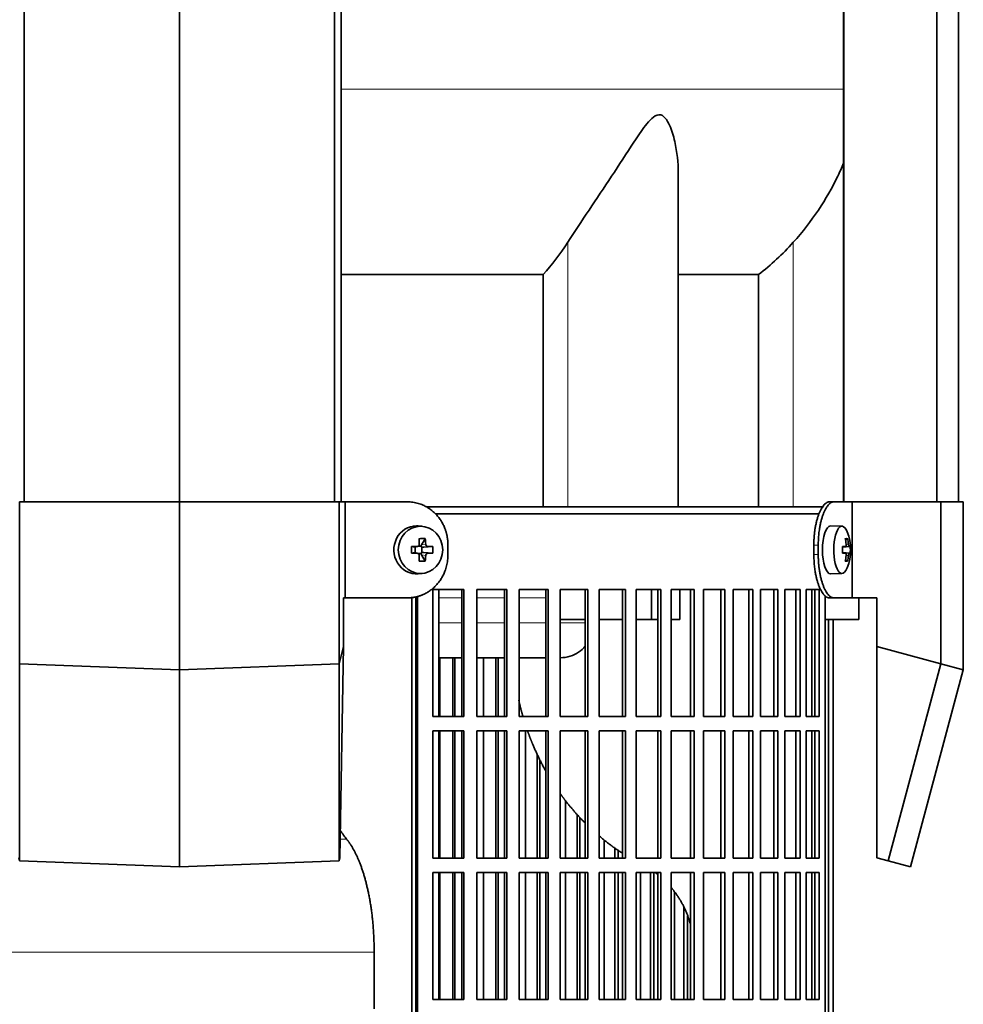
# Model space of a CAD drawing. Header units: millimetres. Extents: x 450 to 1334, y -1400 to 1414.
# Tile 14 of 25: x 567 to 763, y 72 to 277. Entities that reach past the tile are written whole.
import ezdxf

# ---------------------------------------------------------------- set-up
doc = ezdxf.new("R2010")
doc.units = ezdxf.units.MM
for name, color, linetype in [('LOW_334-2', 7, 'Continuous'), ('M5X8_UNI7687', 7, 'Continuous'), ('VSI344-454_FILTR', 7, 'Continuous'), ('VSI344-454_SUPPO', 7, 'Continuous'), ('VSI344-454_TERMI', 7, 'Continuous'), ('VSI344_DIFFUSORE', 7, 'Continuous')]:
    doc.layers.add(name, color=color, linetype=linetype)

# ---------------------------------------------------------------- blocks, each defined once
blk = doc.blocks.new('SE')
at = {"layer": 'LOW_334-2', "color": 7, "linetype": 'Continuous', "lineweight": 35}
for p, q in [((567.47, 176.51), (567.47, 628.51)), ((599.82, 176.51), (599.82, 628.51)), ((632.17, 176.51), (632.17, 628.51)), ((633.52, 628.51), (633.52, 176.51)), ((738.32, 628.51), (738.32, 176.51)), ((757.71, 176.51), (757.71, 628.51)), ((762.25, 176.51), (762.25, 628.51)), ((738.25, 372.01), (738.25, 176.51))]:
    blk.add_line(p, q, dxfattribs=at)
at = {"layer": 'M5X8_UNI7687', "color": 7, "linetype": 'Continuous', "lineweight": 35}
for p, q in [((650.45, 171.42), (649.6, 171.49)), ((737.97, 171.44), (735.62, 171.51)), ((651.09, 168.84), (650.32, 167.54)), ((739.13, 168.84), (738.72, 168.54)), ((648.24, 167.2), (648.85, 167.04)), ((648.93, 167.04), (649.52, 167.24)), ((648.98, 165.95), (648.98, 167.06)), ((649.57, 167.26), (650.22, 167.26)), ((650.39, 167.07), (650.39, 165.94)), ((652.63, 167.2), (650.79, 167.04)), ((738.09, 167.16), (738.67, 167.22)), ((739.69, 167.2), (738.1, 167.08)), ((648.24, 165.81), (648.85, 165.97)), ((649.52, 165.77), (648.93, 165.97)), ((650.22, 165.76), (649.6, 165.76)), ((651.09, 164.17), (650.32, 165.47)), ((652.63, 165.81), (650.79, 165.97)), ((738.67, 165.8), (738.09, 165.85)), ((739.69, 165.81), (738.1, 165.93)), ((739.13, 164.17), (738.72, 164.48)), ((649.6, 161.52), (650.45, 161.59)), ((735.62, 161.51), (737.97, 161.58))]:
    blk.add_line(p, q, dxfattribs=at)
at = {"layer": 'M5X8_UNI7687', "color": 4, "linetype": 'Continuous', "lineweight": 9}
for p, q in [((648.85, 167.04), (649.37, 167.22)), ((650.32, 167.54), (651.17, 167.72)), ((651.64, 167.22), (650.79, 167.04)), ((738.09, 167.16), (738.67, 167.22)), ((739.49, 167.22), (738.1, 167.09)), ((738.84, 167.67), (739.32, 167.72)), ((649.37, 165.8), (648.85, 165.97)), ((651.17, 165.3), (650.32, 165.47)), ((650.79, 165.97), (651.64, 165.8)), ((738.67, 165.8), (738.09, 165.85)), ((738.1, 165.92), (739.49, 165.8)), ((739.32, 165.3), (738.83, 165.34))]:
    blk.add_line(p, q, dxfattribs=at)
at = {"layer": 'M5X8_UNI7687', "color": 7, "linetype": 'Continuous', "lineweight": 35}
for centre, radius, start, end in [((729.78, 166.51), 10, 337.7946, 22.2054), ((682.19, 166.51), 33.96, 178.8317, 181.1683), ((641.46, 166.51), 11.19, 356.4519, 3.5481), ((730.09, 166.51), 9.62, 355.8727, 4.1273)]:
    blk.add_arc(centre, radius, start, end, dxfattribs=at)
for centre, major_axis, ratio, start_param, end_param in [((649.24, 166.51), (0, 5), 0.939693, 0, 3.218028), ((649.24, 166.51), (0, 5), 0.939693, 6.20675, 6.283185), ((735.6, 166.51), (0, -5), 0.34202, 3.141593, 6.283185), ((737.95, 166.51), (0, -4.93), 0.34202, 2.444185, 6.283185), ((647.87, 163.44), (8.99, 2.22), 0.549436, 1.074217, 1.223909), ((647.27, 166.51), (0, 10), 0.258819, -1.449667, -1.335108), ((646.98, 166.51), (0, 10), 0.422618, -1.449667, -1.335108), ((731.85, 163.44), (7.67, 5.19), 0.199978, 0.212267, 0.361959), ((729.84, 166.51), (0, 10), 0.906308, 4.833518, 4.948078), ((729.74, 166.51), (0, 10), 0.965926, 4.833518, 4.948078), ((647.12, 166.35), (9.99, 0.3), 0.0819, 1.341632, 1.456192), ((648.85, 167.54), (-0.052, 0.506), 0.51441, 2.951492, 3.25726), ((650.79, 167.54), (-0.521, -0.505), 0.511875, 5.205293, 5.723494), ((650.62, 167.51), (-0.03, -0.501), 0.939258, 5.295226, 5.822024), ((650.79, 167.54), (-0.805, -0.118), 0.613124, 0.95556, 1.473761), ((647.12, 166.35), (9.99, 0.3), 0.0819, 0.984815, 1.099374), ((729.79, 166.35), (9.97, 0.82), 0.029809, 0.468971, 0.583531), ((732.9, 166.51), (0, -9.26), 0.562348, 1.49595, 1.645642), ((729.79, 166.35), (9.97, 0.82), 0.029809, 0.112154, 0.226713), ((647.12, 166.66), (9.99, -0.3), 0.0819, -1.456192, -1.341632), ((648.85, 165.47), (-0.052, -0.506), 0.51441, 3.025925, 3.331693), ((647.27, 166.51), (0, -10), 0.258819, 1.335108, 1.449667), ((650.62, 165.51), (-0.03, 0.501), 0.939258, 0.461161, 0.987959), ((650.79, 165.47), (-0.521, 0.505), 0.511875, 0.559691, 1.077892), ((650.79, 165.47), (-0.805, 0.118), 0.613124, 4.809424, 5.327625), ((646.98, 166.51), (0, -10), 0.422618, 1.335108, 1.449667), ((647.12, 166.66), (9.99, -0.3), 0.0819, -1.099374, -0.984815), ((729.79, 166.66), (9.97, -0.82), 0.029809, -0.583531, -0.468971), ((729.84, 166.51), (0, -10), 0.906308, 1.335108, 1.449667), ((729.74, 166.51), (0, -10), 0.965926, 1.335108, 1.449667), ((729.79, 166.66), (9.97, -0.82), 0.029809, -0.226713, -0.112154), ((647.87, 169.57), (8.99, -2.22), 0.549436, -1.223909, -1.074217), ((737.95, 166.51), (0, -4.93), 0.34202, 0, 0.697408), ((731.85, 169.57), (7.67, -5.19), 0.199978, -0.361959, -0.212267), ((735.6, 166.51), (0, -5), 0.34202, 0, 0.010116)]:
    blk.add_ellipse(centre, major_axis=major_axis, ratio=ratio, start_param=start_param, end_param=end_param, dxfattribs=at)
blk.add_ellipse((650.09, 166.51), major_axis=(0, -4.93), ratio=0.939693, dxfattribs=at)
for points in [[(649.37, 167.22), (649.39, 167.22), (649.42, 167.22), (649.47, 167.23), (649.51, 167.24), (649.55, 167.26), (649.59, 167.28), (649.63, 167.3), (649.67, 167.33), (649.71, 167.36), (649.74, 167.4), (649.77, 167.44), (649.79, 167.48), (649.81, 167.53), (649.82, 167.57), (649.83, 167.62), (649.84, 167.66), (649.84, 167.7), (649.84, 167.72)], [(651.17, 167.72), (651.17, 167.7), (651.18, 167.66), (651.19, 167.62), (651.2, 167.57), (651.21, 167.53), (651.23, 167.48), (651.26, 167.44), (651.29, 167.4), (651.32, 167.36), (651.35, 167.33), (651.39, 167.3), (651.43, 167.28), (651.47, 167.26), (651.51, 167.24), (651.55, 167.23), (651.59, 167.22), (651.62, 167.22), (651.64, 167.22)], [(738.67, 167.22), (738.68, 167.22), (738.69, 167.22), (738.71, 167.23), (738.73, 167.24), (738.75, 167.26), (738.77, 167.28), (738.78, 167.3), (738.8, 167.33), (738.81, 167.36), (738.82, 167.4), (738.83, 167.44), (738.84, 167.48), (738.84, 167.53), (738.84, 167.57), (738.84, 167.62), (738.84, 167.66), (738.84, 167.7), (738.84, 167.72)], [(739.32, 167.72), (739.33, 167.7), (739.33, 167.66), (739.34, 167.62), (739.35, 167.57), (739.35, 167.53), (739.36, 167.48), (739.37, 167.44), (739.39, 167.4), (739.4, 167.36), (739.41, 167.33), (739.42, 167.3), (739.43, 167.28), (739.45, 167.26), (739.46, 167.24), (739.47, 167.23), (739.48, 167.22), (739.49, 167.22), (739.49, 167.22)], [(649.84, 165.3), (649.84, 165.32), (649.84, 165.35), (649.83, 165.4), (649.82, 165.44), (649.81, 165.49), (649.79, 165.53), (649.77, 165.57), (649.74, 165.61), (649.71, 165.65), (649.67, 165.68), (649.63, 165.71), (649.59, 165.74), (649.55, 165.76), (649.51, 165.77), (649.47, 165.79), (649.42, 165.79), (649.39, 165.8), (649.37, 165.8)], [(651.64, 165.8), (651.62, 165.8), (651.59, 165.79), (651.55, 165.79), (651.51, 165.77), (651.47, 165.76), (651.43, 165.74), (651.39, 165.71), (651.35, 165.68), (651.32, 165.65), (651.29, 165.61), (651.26, 165.57), (651.23, 165.53), (651.21, 165.49), (651.2, 165.44), (651.19, 165.4), (651.18, 165.35), (651.17, 165.32), (651.17, 165.3)], [(738.84, 165.3), (738.84, 165.32), (738.84, 165.35), (738.84, 165.4), (738.84, 165.44), (738.84, 165.49), (738.84, 165.53), (738.83, 165.57), (738.82, 165.61), (738.81, 165.65), (738.8, 165.68), (738.78, 165.71), (738.77, 165.74), (738.75, 165.76), (738.73, 165.77), (738.71, 165.79), (738.69, 165.79), (738.68, 165.8), (738.67, 165.8)], [(739.49, 165.8), (739.49, 165.8), (739.48, 165.79), (739.47, 165.79), (739.46, 165.77), (739.45, 165.76), (739.43, 165.74), (739.42, 165.71), (739.41, 165.68), (739.4, 165.65), (739.39, 165.61), (739.37, 165.57), (739.36, 165.53), (739.35, 165.49), (739.35, 165.44), (739.34, 165.4), (739.33, 165.35), (739.33, 165.32), (739.32, 165.3)]]:
    blk.add_open_spline(points, degree=3, dxfattribs=at)
at = {"layer": 'VSI344-454_FILTR', "color": 7, "linetype": 'Continuous', "lineweight": 35}
for p, q in [((653.24, 174.01), (733.22, 174.01)), ((652.63, 131.76), (652.63, 158.26)), ((652.63, 158.26), (659.11, 158.26)), ((658.72, 131.76), (658.72, 158.26)), ((659.11, 131.76), (659.11, 158.26)), ((661.81, 131.76), (661.81, 158.26)), ((661.81, 158.26), (668.08, 158.26)), ((667.62, 131.76), (667.62, 158.26)), ((668.08, 131.76), (668.08, 158.26)), ((670.69, 131.76), (670.69, 158.26)), ((670.69, 158.26), (676.72, 158.26)), ((676.2, 131.76), (676.2, 158.26)), ((676.72, 131.76), (676.72, 158.26)), ((679.22, 131.76), (679.22, 158.26)), ((679.22, 158.26), (684.98, 158.26)), ((684.41, 131.76), (684.41, 158.26)), ((684.98, 131.76), (684.98, 158.26)), ((687.36, 131.76), (687.36, 158.26)), ((687.36, 158.26), (692.83, 158.26)), ((692.2, 131.76), (692.2, 158.26)), ((692.83, 131.76), (692.83, 158.26)), ((695.08, 131.76), (695.08, 158.26)), ((695.08, 158.26), (700.23, 158.26)), ((699.54, 131.76), (699.54, 158.26)), ((700.23, 131.76), (700.23, 158.26)), ((702.34, 158.26), (707.13, 158.26)), ((702.34, 131.76), (702.34, 158.26)), ((706.4, 131.76), (706.4, 158.26)), ((707.13, 131.76), (707.13, 158.26)), ((709.09, 158.26), (713.52, 158.26)), ((709.09, 131.76), (709.09, 158.26)), ((712.74, 131.76), (712.74, 158.26)), ((713.52, 131.76), (713.52, 158.26)), ((715.31, 158.26), (719.35, 158.26)), ((715.31, 131.76), (715.31, 158.26)), ((718.53, 131.76), (718.53, 158.26)), ((719.35, 131.76), (719.35, 158.26)), ((720.97, 158.26), (724.59, 158.26)), ((720.97, 131.76), (720.97, 158.26)), ((723.74, 131.76), (723.74, 158.26)), ((724.59, 131.76), (724.59, 158.26)), ((726.04, 158.26), (729.23, 158.26)), ((726.04, 131.76), (726.04, 158.26)), ((728.34, 131.76), (728.34, 158.26)), ((729.23, 131.76), (729.23, 158.26)), ((730.5, 158.26), (733.24, 158.26)), ((730.5, 131.76), (730.5, 158.26)), ((732.32, 131.76), (732.32, 158.26)), ((733.24, 131.76), (733.24, 158.26)), ((649.14, -116.99), (649.14, 156.01)), ((649.48, -116.99), (649.48, 156.01)), ((734.45, -116.99), (734.45, 156.01)), ((735.15, -116.99), (735.15, 152.01)), ((736.1, -116.99), (736.1, 152.01)), ((654.15, 131.76), (654.15, 144.01)), ((656.83, 131.76), (656.83, 144.01)), ((657.26, 131.76), (657.26, 144.01)), ((663.21, 131.76), (663.21, 144.01)), ((665.8, 131.76), (665.8, 144.01)), ((666.29, 131.76), (666.29, 144.01)), ((652.63, 131.76), (659.11, 131.76)), ((661.81, 131.76), (668.08, 131.76)), ((670.69, 131.76), (676.72, 131.76)), ((679.22, 131.76), (684.98, 131.76)), ((687.36, 131.76), (692.83, 131.76)), ((695.08, 131.76), (700.23, 131.76)), ((702.34, 131.76), (707.13, 131.76)), ((709.09, 131.76), (713.52, 131.76)), ((715.31, 131.76), (719.35, 131.76)), ((720.97, 131.76), (724.59, 131.76)), ((726.04, 131.76), (729.23, 131.76)), ((730.5, 131.76), (733.24, 131.76)), ((652.63, 102.26), (652.63, 128.76)), ((652.63, 128.76), (659.11, 128.76)), ((654.15, 102.26), (654.15, 128.76)), ((656.83, 102.26), (656.83, 128.76)), ((657.26, 102.26), (657.26, 128.76)), ((658.72, 102.26), (658.72, 128.76)), ((659.11, 102.26), (659.11, 128.76)), ((661.81, 102.26), (661.81, 128.76)), ((661.81, 128.76), (668.08, 128.76)), ((663.21, 102.26), (663.21, 128.76)), ((665.8, 102.26), (665.8, 128.76)), ((666.29, 102.26), (666.29, 128.76)), ((667.62, 102.26), (667.62, 128.76)), ((668.08, 102.26), (668.08, 128.76)), ((670.69, 102.26), (670.69, 128.76)), ((670.69, 128.76), (676.72, 128.76)), ((671.96, 102.26), (671.96, 128.76)), ((676.2, 102.26), (676.2, 128.76)), ((676.72, 102.26), (676.72, 128.76)), ((679.22, 102.26), (679.22, 128.76)), ((679.22, 128.76), (684.98, 128.76)), ((684.41, 102.26), (684.41, 128.76)), ((684.98, 102.26), (684.98, 128.76)), ((687.36, 102.26), (687.36, 128.76)), ((687.36, 128.76), (692.83, 128.76)), ((692.2, 102.26), (692.2, 128.76)), ((692.83, 102.26), (692.83, 128.76)), ((695.08, 102.26), (695.08, 128.76)), ((695.08, 128.76), (700.23, 128.76)), ((699.54, 102.26), (699.54, 128.76)), ((700.23, 102.26), (700.23, 128.76)), ((702.34, 128.76), (707.13, 128.76)), ((702.34, 102.26), (702.34, 128.76)), ((706.4, 102.26), (706.4, 128.76)), ((707.13, 102.26), (707.13, 128.76)), ((709.09, 128.76), (713.52, 128.76)), ((709.09, 102.26), (709.09, 128.76)), ((712.74, 102.26), (712.74, 128.76)), ((713.52, 102.26), (713.52, 128.76)), ((715.31, 128.76), (719.35, 128.76)), ((715.31, 102.26), (715.31, 128.76)), ((718.53, 102.26), (718.53, 128.76)), ((719.35, 102.26), (719.35, 128.76)), ((720.97, 128.76), (724.59, 128.76)), ((720.97, 102.26), (720.97, 128.76)), ((723.74, 102.26), (723.74, 128.76)), ((724.59, 102.26), (724.59, 128.76)), ((726.04, 128.76), (729.23, 128.76)), ((726.04, 102.26), (726.04, 128.76)), ((728.34, 102.26), (728.34, 128.76)), ((729.23, 102.26), (729.23, 128.76)), ((730.5, 128.76), (733.24, 128.76)), ((730.5, 102.26), (730.5, 128.76)), ((732.32, 102.26), (732.32, 128.76)), ((733.24, 102.26), (733.24, 128.76)), ((674.45, 102.26), (674.45, 123.82)), ((675, 102.26), (675, 122.72)), ((680.35, 102.26), (680.35, 114.21)), ((682.74, 102.26), (682.74, 111.37)), ((683.34, 102.26), (683.34, 110.74)), ((688.36, 102.26), (688.36, 106.06)), ((690.62, 102.26), (690.62, 104.33)), ((691.28, 102.26), (691.28, 103.89)), ((652.63, 102.26), (659.11, 102.26)), ((661.81, 102.26), (668.08, 102.26)), ((670.69, 102.26), (676.72, 102.26)), ((679.22, 102.26), (684.98, 102.26)), ((687.36, 102.26), (692.83, 102.26)), ((695.08, 102.26), (700.23, 102.26)), ((702.34, 102.26), (707.13, 102.26)), ((709.09, 102.26), (713.52, 102.26)), ((715.31, 102.26), (719.35, 102.26)), ((720.97, 102.26), (724.59, 102.26)), ((726.04, 102.26), (729.23, 102.26)), ((730.5, 102.26), (733.24, 102.26)), ((652.63, 72.76), (652.63, 99.26)), ((652.63, 99.26), (659.11, 99.26)), ((654.15, 72.76), (654.15, 99.26)), ((656.83, 72.76), (656.83, 99.26)), ((657.26, 72.76), (657.26, 99.26)), ((658.72, 72.76), (658.72, 99.26)), ((659.11, 72.76), (659.11, 99.26)), ((661.81, 72.76), (661.81, 99.26)), ((661.81, 99.26), (668.08, 99.26)), ((663.21, 72.76), (663.21, 99.26)), ((665.8, 72.76), (665.8, 99.26)), ((666.29, 72.76), (666.29, 99.26)), ((667.62, 72.76), (667.62, 99.26)), ((668.08, 72.76), (668.08, 99.26)), ((670.69, 72.76), (670.69, 99.26)), ((670.69, 99.26), (676.72, 99.26)), ((671.96, 72.76), (671.96, 99.26)), ((674.45, 72.76), (674.45, 99.26)), ((675, 72.76), (675, 99.26)), ((676.2, 72.76), (676.2, 99.26)), ((676.72, 72.76), (676.72, 99.26)), ((679.22, 72.76), (679.22, 99.26)), ((679.22, 99.26), (684.98, 99.26)), ((680.35, 72.76), (680.35, 99.26)), ((682.74, 72.76), (682.74, 99.26)), ((683.34, 72.76), (683.34, 99.26)), ((684.41, 72.76), (684.41, 99.26)), ((684.98, 72.76), (684.98, 99.26)), ((687.36, 72.76), (687.36, 99.26)), ((687.36, 99.26), (692.83, 99.26)), ((688.36, 72.76), (688.36, 99.26)), ((690.62, 72.76), (690.62, 99.26)), ((691.28, 72.76), (691.28, 99.26)), ((692.2, 72.76), (692.2, 99.26)), ((692.83, 72.76), (692.83, 99.26)), ((695.08, 72.76), (695.08, 99.26)), ((695.08, 99.26), (700.23, 99.26)), ((695.93, 72.76), (695.93, 99.26)), ((698.06, 72.76), (698.06, 99.26)), ((698.77, 72.76), (698.77, 99.26)), ((699.54, 72.76), (699.54, 99.26)), ((700.23, 72.76), (700.23, 99.26)), ((702.34, 99.26), (707.13, 99.26)), ((702.34, 72.76), (702.34, 99.26)), ((706.4, 72.76), (706.4, 99.26)), ((707.13, 72.76), (707.13, 99.26)), ((709.09, 99.26), (713.52, 99.26)), ((709.09, 72.76), (709.09, 99.26)), ((712.74, 72.76), (712.74, 99.26)), ((713.52, 72.76), (713.52, 99.26)), ((715.31, 99.26), (719.35, 99.26)), ((715.31, 72.76), (715.31, 99.26)), ((718.53, 72.76), (718.53, 99.26)), ((719.35, 72.76), (719.35, 99.26)), ((720.97, 99.26), (724.59, 99.26)), ((720.97, 72.76), (720.97, 99.26)), ((723.74, 72.76), (723.74, 99.26)), ((724.59, 72.76), (724.59, 99.26)), ((726.04, 99.26), (729.23, 99.26)), ((726.04, 72.76), (726.04, 99.26)), ((728.34, 72.76), (728.34, 99.26)), ((729.23, 72.76), (729.23, 99.26)), ((730.5, 99.26), (733.24, 99.26)), ((730.5, 72.76), (730.5, 99.26)), ((732.32, 72.76), (732.32, 99.26)), ((733.24, 72.76), (733.24, 99.26)), ((703.04, 72.76), (703.04, 95.23)), ((705.02, 72.76), (705.02, 91.93)), ((705.78, 72.76), (705.78, 90.18)), ((652.63, 72.76), (659.11, 72.76)), ((661.81, 72.76), (668.08, 72.76)), ((670.69, 72.76), (676.72, 72.76)), ((679.22, 72.76), (684.98, 72.76)), ((687.36, 72.76), (692.83, 72.76)), ((695.08, 72.76), (700.23, 72.76)), ((702.34, 72.76), (707.13, 72.76)), ((709.09, 72.76), (713.52, 72.76)), ((715.31, 72.76), (719.35, 72.76)), ((720.97, 72.76), (724.59, 72.76)), ((726.04, 72.76), (729.23, 72.76)), ((730.5, 72.76), (733.24, 72.76))]:
    blk.add_line(p, q, dxfattribs=at)
at = {"layer": 'VSI344-454_FILTR', "color": 4, "linetype": 'Continuous', "lineweight": 9}
blk.add_line((649.14, 156.01), (649.48, 156.01), dxfattribs=at)
at = {"layer": 'VSI344-454_FILTR', "color": 7, "linetype": 'Continuous', "lineweight": 35}
for points, knots in [([(649.14, 156.01), (649.14, 156.06), (649.14, 156.18), (649.12, 156.34), (649.11, 156.47), (649.1, 156.53), (649.09, 156.54)], [0, 0, 0, 0, 0.0360479, 0.0717931, 0.107348, 0.1138147, 0.1138147, 0.1138147, 0.1138147]), ([(649.39, 156.78), (649.41, 156.72), (649.44, 156.56), (649.48, 156.3), (649.48, 156.11), (649.48, 156.01)], [0.8337513, 0.8337513, 0.8337513, 0.8337513, 0.8748924, 0.9371046, 1, 1, 1, 1]), ([(734.45, 156.01), (734.45, 156.06), (734.45, 156.18), (734.45, 156.34), (734.46, 156.51), (734.47, 156.67), (734.48, 156.8), (734.49, 156.88), (734.49, 156.9)], [0, 0, 0, 0, 0.036048, 0.0717931, 0.107348, 0.1428269, 0.1783448, 0.191804, 0.191804, 0.191804, 0.191804])]:
    blk.add_open_spline(points, degree=3, knots=knots, dxfattribs=at)
at = {"layer": 'VSI344-454_SUPPO', "color": 7, "linetype": 'Continuous', "lineweight": 35}
for p, q in [((651.22, 175.51), (734.08, 175.51)), ((653.89, 131.76), (653.89, 158.26)), ((698.27, 152.01), (698.27, 158.26)), ((704.13, 152.01), (704.13, 158.26)), ((731.66, 131.76), (731.66, 158.26)), ((648.29, -121.49), (648.29, 156.6)), ((741.46, 152.01), (741.46, 156.51)), ((679.22, 152.01), (684.41, 152.01)), ((687.36, 152.01), (692.2, 152.01)), ((695.08, 152.01), (698.27, 152.01)), ((698.27, 152.01), (699.54, 152.01)), ((702.34, 152.01), (704.13, 152.01)), ((734.45, 152.01), (741.46, 152.01)), ((653.89, 144.01), (658.72, 144.01)), ((661.81, 144.01), (667.62, 144.01)), ((670.69, 144.01), (676.2, 144.01)), ((653.89, 102.26), (653.89, 128.76)), ((731.66, 102.26), (731.66, 128.76)), ((653.89, 72.76), (653.89, 99.26)), ((731.66, 72.76), (731.66, 99.26)), ((640.43, 70.81), (640.43, 82.66))]:
    blk.add_line(p, q, dxfattribs=at)
at = {"layer": 'VSI344-454_SUPPO', "color": 4, "linetype": 'Continuous', "lineweight": 9}
for p, q in [((658.72, 156.53), (653.89, 156.53)), ((667.62, 156.53), (661.81, 156.53)), ((676.2, 156.53), (670.69, 156.53)), ((653.89, 151.31), (658.72, 151.31)), ((661.81, 151.31), (667.62, 151.31)), ((670.69, 151.31), (676.2, 151.31)), ((679.22, 151.31), (684.41, 151.31)), ((633.34, 106.22), (634.68, 106.22)), ((559.2, 82.66), (640.43, 82.66))]:
    blk.add_line(p, q, dxfattribs=at)
at = {"layer": 'VSI344-454_SUPPO', "color": 7, "linetype": 'Continuous', "lineweight": 35}
for points, degree, knots in [([(679.22, 144.01), (679.93, 144.02), (681.28, 144.23), (683.06, 145.1), (684.04, 145.95), (684.46, 146.42), (684.47, 146.42)], 3, [0.4352553, 0.4352553, 0.4352553, 0.4352553, 0.5449277, 0.642686, 0.7370741, 0.7373664, 0.7373664, 0.7373664, 0.7373664]), ([(670.58, 135.17), (670.85, 133.95), (671.18, 132.74), (671.31, 132.24), (671.46, 131.74)], 2, [0.20675507, 0.20675507, 0.20675507, 0.25, 0.25, 0.26810481, 0.26810481, 0.26810481]), ([(672.43, 128.71), (672.93, 127.32), (673.5, 125.96), (674.67, 123.15), (676.15, 120.52)], 2, [0.3234843, 0.3234843, 0.3234843, 0.375, 0.375, 0.4813972, 0.4813972, 0.4813972]), ([(679.13, 115.82), (679.87, 114.79), (680.65, 113.8), (682.4, 111.6), (684.36, 109.63)], 2, [0.5799497, 0.5799497, 0.5799497, 0.625, 0.625, 0.7249322, 0.7249322, 0.7249322]), ([(634.68, 106.22), (634.46, 106.49), (634.02, 107.05), (633.59, 107.67), (633.37, 107.99)], 3, [0, 0, 0, 0, 0.03696213, 0.07547763, 0.07547763, 0.07547763, 0.07547763]), ([(634.68, 106.22), (635.96, 104.66), (637.03, 102.21), (638.11, 99.76), (638.87, 96.62), (639.64, 93.49), (640.04, 89.92), (640.43, 86.35), (640.43, 82.66)], 2, [0, 0, 0, 0.25, 0.25, 0.5, 0.5, 0.75, 0.75, 1, 1, 1]), ([(702.36, 96.12), (703.44, 94.85), (704.29, 93.41), (705.66, 91.08), (706.41, 88.36)], 2, [0.3484225, 0.3484225, 0.3484225, 0.5, 0.5, 0.7446046, 0.7446046, 0.7446046])]:
    blk.add_open_spline(points, degree=degree, knots=knots, dxfattribs=at)
for points in [[(687.3, 106.91), (689.62, 104.93), (692.15, 103.29)], [(698.99, 99.27), (699.28, 99.06), (699.57, 98.83)]]:
    blk.add_open_spline(points, degree=2, dxfattribs=at)
at = {"layer": 'VSI344-454_TERMI', "color": 7, "linetype": 'Continuous', "lineweight": 35}
for p, q in [((566.52, 176.51), (599.82, 176.51)), ((566.52, 142.76), (566.52, 176.51)), ((599.82, 176.51), (633.11, 176.51)), ((599.82, 141.51), (599.82, 176.51)), ((633.11, 176.51), (634.4, 176.51)), ((633.11, 142.76), (633.11, 176.51)), ((647.41, 176.51), (634.4, 176.51)), ((634.4, 176.51), (634.4, 156.51)), ((735.33, 176.51), (736.25, 176.51)), ((736.25, 176.51), (740.12, 176.51)), ((740.12, 176.51), (758.58, 176.51)), ((740.12, 156.51), (740.12, 176.51)), ((758.58, 176.51), (763.26, 176.51)), ((758.58, 142.76), (758.58, 176.51)), ((763.26, 141.51), (763.26, 176.51)), ((655.82, 167.51), (655.82, 165.51)), ((732.1, 167.51), (732.1, 165.51)), ((733.02, 167.51), (733.02, 165.51)), ((634.04, 146.34), (634.04, 156.51)), ((634.4, 156.51), (634.04, 156.51)), ((647.41, 156.51), (634.4, 156.51)), ((736.25, 156.51), (735.33, 156.51)), ((736.25, 156.51), (740.12, 156.51)), ((740.12, 156.51), (745.24, 156.51)), ((745.24, 146.34), (745.24, 156.51)), ((633.11, 142.76), (634.04, 146.34)), ((633.27, 102.3), (634.04, 146.34)), ((745.24, 146.34), (758.58, 142.76)), ((745.24, 102.3), (745.24, 146.34)), ((566.52, 142.76), (599.82, 141.51)), ((566.52, 142.76), (566.52, 101.67)), ((599.82, 141.51), (633.11, 142.76)), ((633.11, 142.76), (633.11, 101.67)), ((758.58, 142.76), (747.57, 101.67)), ((758.58, 142.76), (763.26, 141.51)), ((599.82, 141.51), (599.82, 100.42)), ((763.26, 141.51), (752.25, 100.42)), ((566.52, 101.67), (566.36, 102.3)), ((599.82, 100.42), (566.52, 101.67)), ((633.11, 101.67), (599.82, 100.42)), ((633.27, 102.3), (633.11, 101.67)), ((747.57, 101.67), (745.24, 102.3)), ((752.25, 100.42), (747.57, 101.67))]:
    blk.add_line(p, q, dxfattribs=at)
at = {"layer": 'VSI344-454_TERMI', "color": 4, "linetype": 'Continuous', "lineweight": 9}
for p, q in [((732.1, 167.51), (733.02, 167.51)), ((733.02, 165.51), (732.1, 165.51))]:
    blk.add_line(p, q, dxfattribs=at)
at = {"layer": 'VSI344-454_TERMI', "color": 7, "linetype": 'Continuous', "lineweight": 35}
for points, knots in [([(655.82, 167.51), (655.82, 167.61), (655.81, 167.8), (655.8, 168.1), (655.78, 168.39), (655.75, 168.68), (655.71, 168.97), (655.66, 169.26), (655.6, 169.55), (655.54, 169.83), (655.46, 170.12), (655.38, 170.4), (655.29, 170.68), (655.12, 171.14), (654.85, 171.76), (654.43, 172.51), (653.94, 173.23), (653.39, 173.88), (652.77, 174.48), (652.11, 175), (651.4, 175.46), (650.74, 175.79), (650.14, 176.04), (649.61, 176.21), (649.07, 176.34), (648.52, 176.44), (647.97, 176.5), (647.6, 176.5), (647.41, 176.51)], [0, 0, 0, 0, 0.020995, 0.041891, 0.062709, 0.083472, 0.104202, 0.124923, 0.145657, 0.166425, 0.187252, 0.208159, 0.229169, 0.250303, 0.312364, 0.374597, 0.437423, 0.499974, 0.562512, 0.625346, 0.687554, 0.749624, 0.791753, 0.833484, 0.874994, 0.916463, 0.958072, 1, 1, 1, 1]), ([(732.1, 167.51), (732.1, 167.61), (732.1, 167.8), (732.11, 168.1), (732.12, 168.39), (732.13, 168.68), (732.15, 168.97), (732.17, 169.26), (732.19, 169.55), (732.22, 169.83), (732.25, 170.12), (732.29, 170.4), (732.32, 170.68), (732.39, 171.14), (732.51, 171.76), (732.68, 172.51), (732.88, 173.23), (733.1, 173.88), (733.34, 174.48), (733.6, 175), (733.87, 175.46), (734.12, 175.79), (734.35, 176.04), (734.55, 176.21), (734.74, 176.34), (734.94, 176.44), (735.13, 176.5), (735.26, 176.5), (735.33, 176.51)], [0, 0, 0, 0, 0.020995, 0.041891, 0.062709, 0.083472, 0.104202, 0.124923, 0.145657, 0.166426, 0.187253, 0.20816, 0.229169, 0.250303, 0.312364, 0.374597, 0.437423, 0.499973, 0.562511, 0.625344, 0.687552, 0.749622, 0.791751, 0.833482, 0.874992, 0.916462, 0.958072, 1, 1, 1, 1]), ([(736.25, 176.51), (736.22, 176.51), (736.16, 176.5), (736.06, 176.49), (735.96, 176.47), (735.86, 176.43), (735.76, 176.39), (735.66, 176.34), (735.57, 176.28), (735.47, 176.2), (735.37, 176.12), (735.27, 176.03), (735.18, 175.93), (735.02, 175.75), (734.79, 175.46), (734.52, 175), (734.26, 174.48), (734.02, 173.88), (733.8, 173.23), (733.6, 172.51), (733.43, 171.76), (733.3, 171.05), (733.21, 170.4), (733.14, 169.84), (733.09, 169.26), (733.05, 168.68), (733.03, 168.1), (733.03, 167.7), (733.02, 167.51)], [0, 0, 0, 0, 0.021016, 0.041931, 0.062766, 0.083544, 0.104287, 0.125018, 0.14576, 0.166534, 0.187364, 0.208272, 0.22928, 0.250409, 0.312471, 0.374687, 0.437512, 0.500059, 0.562597, 0.625436, 0.687652, 0.74973, 0.791863, 0.833589, 0.875085, 0.916531, 0.95811, 1, 1, 1, 1]), ([(647.41, 156.51), (647.5, 156.51), (647.69, 156.51), (647.97, 156.52), (648.25, 156.55), (648.52, 156.58), (648.8, 156.62), (649.07, 156.68), (649.34, 156.74), (649.6, 156.81), (649.87, 156.89), (650.13, 156.98), (650.4, 157.08), (650.82, 157.26), (651.4, 157.55), (652.11, 158.01), (652.77, 158.54), (653.39, 159.13), (653.94, 159.79), (654.43, 160.5), (654.85, 161.26), (655.16, 161.97), (655.38, 162.61), (655.54, 163.18), (655.66, 163.75), (655.75, 164.33), (655.81, 164.92), (655.81, 165.31), (655.82, 165.51)], [0, 0, 0, 0, 0.021016, 0.041931, 0.062766, 0.083544, 0.104287, 0.125018, 0.14576, 0.166534, 0.187364, 0.208272, 0.22928, 0.250409, 0.312471, 0.374687, 0.437512, 0.500059, 0.562597, 0.625436, 0.687652, 0.74973, 0.791863, 0.833589, 0.875085, 0.916531, 0.95811, 1, 1, 1, 1]), ([(735.33, 156.51), (735.3, 156.51), (735.23, 156.51), (735.13, 156.52), (735.04, 156.55), (734.94, 156.58), (734.84, 156.62), (734.74, 156.68), (734.64, 156.74), (734.55, 156.81), (734.45, 156.89), (734.35, 156.98), (734.25, 157.08), (734.09, 157.26), (733.87, 157.55), (733.6, 158.01), (733.34, 158.54), (733.1, 159.13), (732.88, 159.79), (732.68, 160.5), (732.51, 161.26), (732.38, 161.97), (732.28, 162.61), (732.22, 163.18), (732.17, 163.75), (732.13, 164.33), (732.11, 164.92), (732.1, 165.31), (732.1, 165.51)], [0, 0, 0, 0, 0.021016, 0.041931, 0.062767, 0.083545, 0.104289, 0.12502, 0.145761, 0.166536, 0.187366, 0.208274, 0.229282, 0.250411, 0.312473, 0.374689, 0.437513, 0.50006, 0.562597, 0.625436, 0.687652, 0.74973, 0.791863, 0.833589, 0.875085, 0.916531, 0.95811, 1, 1, 1, 1]), ([(733.02, 165.51), (733.02, 165.41), (733.03, 165.21), (733.03, 164.92), (733.04, 164.62), (733.05, 164.33), (733.07, 164.04), (733.09, 163.75), (733.11, 163.46), (733.14, 163.18), (733.17, 162.9), (733.21, 162.62), (733.25, 162.34), (733.32, 161.88), (733.43, 161.26), (733.6, 160.5), (733.8, 159.79), (734.02, 159.13), (734.26, 158.54), (734.52, 158.01), (734.79, 157.55), (735.05, 157.22), (735.27, 156.98), (735.47, 156.81), (735.66, 156.67), (735.86, 156.58), (736.06, 156.52), (736.19, 156.51), (736.25, 156.51)], [0, 0, 0, 0, 0.020995, 0.041891, 0.062709, 0.083472, 0.104202, 0.124923, 0.145657, 0.166425, 0.187252, 0.208159, 0.229169, 0.250303, 0.312364, 0.374597, 0.437423, 0.499974, 0.562512, 0.625346, 0.687554, 0.749624, 0.791753, 0.833484, 0.874994, 0.916463, 0.958072, 1, 1, 1, 1])]:
    blk.add_open_spline(points, degree=3, knots=knots, dxfattribs=at)
at = {"layer": 'VSI344_DIFFUSORE', "color": 4, "linetype": 'Continuous', "lineweight": 9}
for p, q in [((633.52, 262.51), (738.25, 262.51)), ((680.78, 175.51), (680.78, 230.61)), ((727.82, 175.51), (727.82, 230.61))]:
    blk.add_line(p, q, dxfattribs=at)
at = {"layer": 'VSI344_DIFFUSORE', "color": 7, "linetype": 'Continuous', "lineweight": 35}
for p, q in [((703.83, 175.51), (703.83, 245.02)), ((633.52, 223.88), (675.65, 223.88)), ((675.65, 223.88), (675.65, 175.51)), ((703.83, 223.88), (720.56, 223.88)), ((720.56, 223.88), (720.56, 175.51))]:
    blk.add_line(p, q, dxfattribs=at)
for points, knots in [([(703.83, 245.01), (703.83, 247.21), (703.6, 249.44), (702.84, 252.81), (702.5, 253.98), (701.77, 255.58), (701.49, 256.1), (700.78, 256.93), (700.32, 257.24), (699.29, 257.19), (698.76, 256.84), (697.83, 255.98), (697.4, 255.47), (696.15, 253.85), (695.37, 252.69), (693.05, 249.18), (691.49, 246.75), (688.35, 241.99), (686.78, 239.65), (683.68, 235.04), (682.14, 232.76), (680.78, 230.61)], [0.2596572, 0.2596572, 0.2596572, 0.2596572, 0.375, 0.375, 0.4375, 0.4375, 0.46875, 0.46875, 0.5, 0.5, 0.53125, 0.53125, 0.5625, 0.5625, 0.625, 0.625, 0.75, 0.75, 0.875, 0.875, 1, 1, 1, 1]), ([(738.28, 247.08), (737.91, 246.18), (737.5, 245.27), (735.93, 241.99), (734.59, 239.65), (731.51, 235.04), (729.74, 232.76), (727.82, 230.61)], [0.7027471, 0.7027471, 0.7027471, 0.7027471, 0.75, 0.75, 0.875, 0.875, 1, 1, 1, 1])]:
    blk.add_open_spline(points, degree=3, knots=knots, dxfattribs=at)
for points in [[(680.78, 230.61), (679.22, 228.14), (677.51, 225.9), (675.65, 223.88)], [(727.82, 230.61), (725.61, 228.14), (723.19, 225.9), (720.56, 223.88)]]:
    blk.add_open_spline(points, degree=3, dxfattribs=at)

msp = doc.modelspace()

# ---------------------------------------------------------------- block references
msp.add_blockref('SE', (0, 0))

doc.saveas('drawing.dxf')
